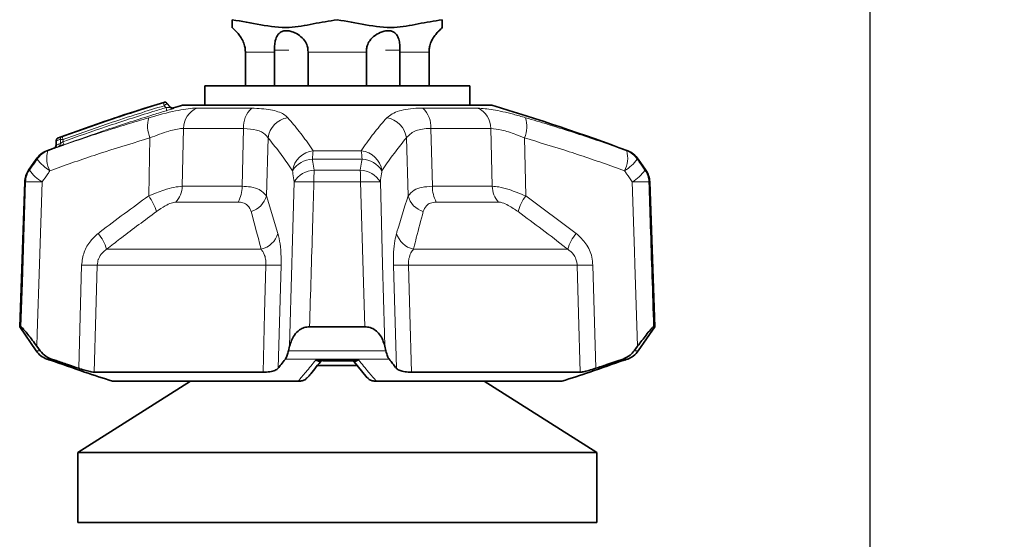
# Model space of a CAD drawing. Header units: millimetres. Extents: x 0 to 1118, y 0 to 864.
# Tile 13 of 86: x 476 to 498, y 116 to 127. Entities that reach past the tile are written whole.
import ezdxf

# ---------------------------------------------------------------- set-up
doc = ezdxf.new("R2010")
doc.units = ezdxf.units.MM
doc.layers.add('ALPHAREV', color=7, linetype='Continuous', lineweight=25)
doc.styles.add('SLDTEXTSTYLE0', font='TXT', dxfattribs={"width": 0.605})
doc.dimstyles.new('SLDDIMSTYLE2', dxfattribs={"dimtxt": 3.175, "dimasz": 4.572, "dimexe": 0, "dimexo": 0.0625, "dimgap": 0.79375, "dimtad": 0, "dimtih": 1, "dimtoh": 1, "dimdec": 1, "dimlfac": 4, "dimrnd": 1e-09, "dimzin": 12, "dimdsep": 46, "dimtxsty": 'SLDTEXTSTYLE0', "dimsah": 1, "dimcen": 0.09, "dimadec": 0, "dimazin": 3, "dimtfac": 1, "dimtofl": 0, "dimtmove": 0, "dimatfit": 3, "dimfxl": 1, "dimfrac": 2, "dimtolj": 1, "dimtzin": 12, "dimarcsym": 0})

# ---------------------------------------------------------------- blocks, each defined once
blk = doc.blocks.new('_D_8')
at = {"layer": 'ALPHAREV'}
for p, q in [((495.168, 143.742), (495.168, 70.576)), ((560.288, 143.742), (560.288, 70.576)), ((528.941, 74.613), (527.849, 74.613)), ((527.849, 74.613), (527.849, 69.74)), ((537.429, 74.613), (538.521, 74.613)), ((538.521, 74.613), (538.521, 69.74)), ((495.168, 72.176), (515.117, 72.176)), ((560.288, 72.176), (540.339, 72.176)), ((527.849, 69.74), (528.941, 69.74)), ((538.521, 69.74), (537.429, 69.74))]:
    blk.add_line(p, q, dxfattribs=at)
for points in [[(495.168, 72.176), (499.74, 71.414), (499.74, 72.938)], [(560.288, 72.176), (555.716, 72.938), (555.716, 71.414)]]:
    blk.add_solid(points, dxfattribs=at)
at = {"layer": 'ALPHAREV', "char_height": 3.175, "attachment_point": 1, "style": 'SLDTEXTSTYLE0'}
for s, insert in [('260.5', (515.844, 73.833)), ('10.3', (528.941, 73.833))]:
    blk.add_mtext(s, dxfattribs=dict(at, insert=insert))

msp = doc.modelspace()

# ---------------------------------------------------------------- linework, layer by layer
at = {"color": 7, "linetype": 'Continuous', "lineweight": 35}
for p, q in [((481.696709, 126.579657), (481.695829, 126.630472)), ((482.453601, 126.630472), (482.454481, 126.579657)), ((483.776185, 126.579657), (483.777065, 126.630472)), ((484.534838, 126.630472), (484.533957, 126.579657)), ((481.035858, 126.579657), (481.035858, 125.817972)), ((481.696709, 125.817972), (481.696709, 126.579657)), ((482.454481, 126.579657), (482.454481, 125.817972)), ((483.776185, 125.817972), (483.776185, 126.579657)), ((484.533957, 126.579657), (484.533957, 125.817972)), ((485.194809, 125.817972), (485.194809, 126.579657)), ((480.115333, 125.817972), (480.115333, 125.380472)), ((480.115333, 125.817972), (486.115333, 125.817972)), ((486.115333, 125.380472), (486.115333, 125.817972)), ((479.333876, 125.342218), (479.265784, 125.423367)), ((479.615333, 125.380472), (486.615333, 125.380472)), ((476.754997, 124.577243), (476.751041, 124.475623)), ((476.30232, 124.161757), (476.129553, 123.90956)), ((490.101114, 123.90956), (489.928347, 124.161757)), ((476.04235, 123.644433), (475.927833, 120.365099)), ((490.302833, 120.365099), (490.188316, 123.644433)), ((475.927833, 120.365099), (476.30232, 119.818441)), ((475.927833, 120.365099), (475.955129, 120.365099)), ((482.489528, 120.365099), (483.741138, 120.365099)), ((489.928347, 119.818441), (490.302833, 120.365099)), ((490.275537, 120.365099), (490.302833, 120.365099)), ((476.314981, 119.924071), (476.392063, 119.818441)), ((482.013156, 119.818441), (482.036634, 119.924071)), ((484.194032, 119.924071), (484.21751, 119.818441)), ((489.838603, 119.818441), (489.915686, 119.924071)), ((483.56877, 119.486121), (482.656235, 119.486121)), ((482.787937, 119.593526), (483.487187, 119.593526)), ((483.465853, 119.609943), (483.793451, 119.209055)), ((477.616286, 119.33347), (481.435159, 119.33347)), ((484.795507, 119.33347), (488.61438, 119.33347)), ((479.790928, 119.130472), (477.241583, 117.517621)), ((478.029718, 119.130472), (482.227685, 119.130472)), ((484.002982, 119.130472), (488.200949, 119.130472)), ((488.989083, 117.517621), (486.439739, 119.130472)), ((477.241583, 117.517621), (477.241583, 115.930121)), ((483.115333, 117.517621), (477.241583, 117.517621)), ((488.989083, 117.517621), (483.115333, 117.517621)), ((488.989083, 115.930121), (488.989083, 117.517621)), ((483.115333, 115.930121), (477.241583, 115.930121)), ((488.989083, 115.930121), (483.115333, 115.930121))]:
    msp.add_line(p, q, dxfattribs=at)
at = {"color": 7, "linetype": 'Continuous', "lineweight": 18}
for p, q in [((481.695829, 126.630472), (482.019059, 126.630472)), ((484.534838, 126.630472), (484.211608, 126.630472)), ((481.696709, 126.579657), (481.035858, 126.579657)), ((483.776185, 126.579657), (482.454481, 126.579657)), ((485.194809, 126.579657), (484.533957, 126.579657)), ((479.237416, 125.326385), (479.20055, 125.370488)), ((479.266435, 125.422586), (479.266227, 125.41608)), ((479.940156, 125.314502), (481.180955, 125.314502)), ((485.049712, 125.314502), (486.29051, 125.314502)), ((479.63802, 124.853714), (479.606449, 123.545158)), ((480.996888, 124.853714), (479.63802, 124.853714)), ((480.960927, 123.545158), (480.996888, 124.853714)), ((485.233779, 124.853714), (485.269739, 123.545158)), ((486.592646, 124.853714), (485.233779, 124.853714)), ((486.624217, 123.545158), (486.592646, 124.853714)), ((476.848274, 124.512203), (476.850463, 124.607925)), ((476.909286, 124.607925), (476.908054, 124.554057)), ((478.847347, 123.327807), (478.87673, 124.640269)), ((481.55055, 124.640269), (481.510771, 123.327807)), ((484.719896, 123.327807), (484.680116, 124.640269)), ((487.353936, 124.640269), (487.383319, 123.327807)), ((476.76271, 124.576943), (476.754997, 124.577243)), ((476.76271, 124.576943), (476.758976, 124.481034)), ((476.32549, 124.161757), (476.30232, 124.161757)), ((476.540337, 124.347751), (476.562697, 124.347751)), ((483.676738, 124.161757), (482.553929, 124.161757)), ((482.573542, 124.347751), (483.657125, 124.347751)), ((489.66797, 124.347751), (489.69033, 124.347751)), ((489.928347, 124.161757), (489.905177, 124.161757)), ((476.129553, 123.90956), (476.149113, 123.90956)), ((482.592937, 123.90956), (483.63773, 123.90956)), ((490.081554, 123.90956), (490.101114, 123.90956)), ((476.062154, 123.644433), (476.04235, 123.644433)), ((479.606449, 123.545158), (480.960927, 123.545158)), ((483.644251, 123.644433), (482.586416, 123.644433)), ((485.269739, 123.545158), (486.624217, 123.545158)), ((490.188316, 123.644433), (490.168512, 123.644433)), ((481.510771, 123.327807), (481.77285, 122.477096)), ((487.383319, 123.327807), (488.52478, 122.477096)), ((480.872595, 123.187746), (479.462582, 123.187746)), ((486.768084, 123.187746), (485.358072, 123.187746)), ((477.895949, 122.119684), (481.392531, 122.119684)), ((484.838135, 122.119684), (488.334717, 122.119684)), ((477.26486, 119.42301), (477.329809, 121.762271)), ((481.501759, 121.762271), (477.6848, 121.762271)), ((481.843499, 121.762271), (481.775809, 119.42301)), ((484.454857, 119.42301), (484.387168, 121.762271)), ((488.545867, 121.762271), (484.728907, 121.762271)), ((488.900858, 121.762271), (488.965807, 119.42301)), ((476.30232, 119.818441), (476.392063, 119.818441)), ((482.013156, 119.818441), (484.21751, 119.818441)), ((489.838603, 119.818441), (489.928347, 119.818441)), ((476.64594, 119.632448), (476.540337, 119.632448)), ((476.603103, 119.609124), (476.621403, 119.609124)), ((484.289018, 119.632448), (481.941648, 119.632448)), ((482.62747, 119.609124), (483.603196, 119.609124)), ((489.69033, 119.632448), (489.584726, 119.632448)), ((489.609264, 119.609124), (489.627564, 119.609124))]:
    msp.add_line(p, q, dxfattribs=at)
at = {"color": 7, "linetype": 'Continuous', "lineweight": 18, "flags": 128}
for points in [[(479.266227, 125.41608), (479.306061, 125.368422), (479.333485, 125.33561)], [(475.955129, 120.365099), (475.987618, 121.364135), (476.062154, 123.644433)], [(476.436887, 123.644433), (476.375768, 121.784256), (476.324435, 120.214047), (476.314981, 119.924071)], [(482.036634, 119.924071), (482.088162, 121.784256), (482.096046, 122.069115), (482.139606, 123.644433)], [(483.741138, 120.365099), (483.711614, 121.364135), (483.644251, 123.644433)], [(484.091061, 123.644433), (484.142504, 121.784256), (484.185994, 120.214047), (484.194032, 119.924071)], [(489.915686, 119.924071), (489.854898, 121.784256), (489.84556, 122.069115), (489.79378, 123.644433)], [(477.6848, 121.762271), (477.653693, 120.661358), (477.616286, 119.33347)], [(481.435159, 119.33347), (481.471596, 120.661358), (481.501759, 121.762271)], [(484.728907, 121.762271), (484.75907, 120.661358), (484.795507, 119.33347)], [(488.61438, 119.33347), (488.576973, 120.661358), (488.545867, 121.762271)]]:
    msp.add_lwpolyline(points, dxfattribs=at)
at = {"color": 7, "linetype": 'Continuous', "lineweight": 35}
for centre, radius, start, end in [((480.240333, 126.579657), 0.75, 40.296517, 48.2172417), ((485.990333, 126.579657), 0.75, 131.7590104, 139.7106514), ((493.987933, 77.49072), 50.1875, 107.1525461, 110.0226726), ((479.208981, 125.374383), 0.075, 40.006977, 107.174608), ((479.390915, 125.383888), 0.075026, 220.0516396, 286.8612593), ((479.390892, 125.390949), 0.075, 220.8090938, 286.7391601), ((493.987933, 77.49072), 50, 106.7054726, 106.9485529), ((472.242733, 77.49072), 50, 69.5767757, 73.2945274), ((476.82994, 124.574325), 0.075, 110.0225216, 177.7704362), ((493.987933, 77.49072), 50, 110.2234889, 110.4232243), ((476.676077, 124.478008), 0.075, 289.8134119, 358.2780249), ((476.714812, 123.87918), 0.5, 110.4232243, 145.5870168), ((489.515854, 123.87918), 0.5, 34.4129832, 69.5767757), ((476.542045, 123.626983), 0.5, 145.5870168, 178), ((489.688621, 123.626983), 0.5, 2, 34.4129832), ((476.714812, 120.101018), 0.5, 214.4129832, 249.5767757), ((489.515854, 120.101018), 0.5, 290.4232243, 325.5870168), ((493.987933, 166.489479), 50, 249.5767757, 249.6535058), ((472.242733, 166.489479), 50, 290.3464942, 290.4232243)]:
    msp.add_arc(centre, radius, start, end, dxfattribs=at)
at = {"color": 7, "linetype": 'Continuous', "lineweight": 18}
for centre, radius, start, end in [((479.208794, 125.367808), 0.075025, 40.0467377, 107.0761875), ((479.386107, 125.443439), 0.199383, 181.124642, 201.4618522), ((479.359407, 125.211748), 0.224575, 114.5141348, 135.0211016), ((479.046715, 125.252677), 0.20445, 1.3105445, 21.1321791), ((480.131634, 124.859503), 0.493647, 112.8228207, 180.6719308), ((481.552622, 124.898878), 0.557566, 131.804264, 184.6461246), ((484.678045, 124.898878), 0.557566, 355.3538754, 48.195736), ((486.099033, 124.859503), 0.493647, 359.3280692, 67.1771793), ((479.479561, 124.90127), 0.656907, 162.4913426, 203.4106904), ((482.072172, 124.579319), 0.52517, 98.3658804, 173.3353962), ((484.158495, 124.579319), 0.52517, 6.6646038, 81.6341196), ((486.751106, 124.90127), 0.656907, 336.5893096, 17.5086574), ((476.829755, 124.582532), 0.067277, 112.267846, 184.7656269), ((476.91802, 124.613195), 0.067762, 112.4527166, 184.4609269), ((476.879875, 123.466993), 1.141311, 88.5233251, 91.4766749), ((477.083427, 124.688014), 0.191675, 183.6474701, 204.6983844), ((476.691799, 124.475517), 0.067403, 292.5526671, 4.6955199), ((476.780579, 124.50701), 0.067893, 292.7322339, 4.3871643), ((476.730346, 124.472976), 0.195331, 3.8764649, 24.5253419), ((476.737328, 123.880776), 0.498559, 110.5039038, 145.6958099), ((477.107051, 124.72079), 0.960914, 215.5752408, 239.0574353), ((477.14349, 124.184113), 0.603405, 164.2648508, 208.4527301), ((482.627879, 123.82099), 0.529556, 95.8894824, 171.7879582), ((482.576266, 123.609076), 0.553133, 92.3144567, 148.6768037), ((483.911614, 124.11262), 1.358574, 170.0335444, 177.9272599), ((482.319053, 124.11262), 1.358574, 2.0727401, 9.9664556), ((483.602787, 123.82099), 0.529556, 8.2120418, 84.1105176), ((483.6544, 123.609076), 0.553133, 31.3231963, 87.6855433), ((489.087177, 124.184113), 0.603405, 331.5472699, 15.7351492), ((489.123616, 124.72079), 0.960914, 300.9425647, 324.4247592), ((489.493339, 123.880776), 0.498559, 34.3041901, 69.4960962), ((476.562794, 123.627053), 0.500941, 145.6704703, 178.0118009), ((476.922133, 124.45987), 0.948895, 215.4469104, 239.244189), ((482.6131, 123.354953), 0.554974, 92.082163, 148.5596551), ((488.180826, 123.639478), 5.594412, 177.2328461, 179.949251), ((478.049841, 123.639478), 5.594412, 0.050749, 2.7671539), ((483.617566, 123.354953), 0.554974, 31.4403449, 87.917837), ((489.308533, 124.45987), 0.948895, 300.755811, 324.5530896), ((489.667873, 123.627053), 0.500941, 1.9881991, 34.3295297), ((476.24952, 119.898552), 3.750564, 87.1364902, 92.8635098), ((479.068412, 123.55407), 0.538111, 317.0969813, 359.0511024), ((480.214714, 123.539959), 0.746232, 331.8365176, 0.3992229), ((482.363011, 117.937176), 5.711628, 87.7583571, 92.2416429), ((483.867656, 117.937176), 5.711628, 87.7583571, 92.2416429), ((486.015953, 123.539959), 0.746232, 179.6007771, 208.1634824), ((487.162254, 123.55407), 0.538111, 180.9488976, 222.9030187), ((489.981146, 119.898552), 3.750564, 87.1364902, 92.8635098), ((478.020102, 122.702134), 1.037209, 14.9892186, 37.1014418), ((481.014474, 123.460342), 0.513688, 287.4872315, 345.048189), ((485.216192, 123.460342), 0.513688, 194.951811, 252.5127685), ((488.210564, 122.702134), 1.037209, 142.8985582, 165.0107814), ((476.997598, 121.871205), 0.932082, 15.4611076, 40.5446468), ((481.274361, 122.626481), 0.520392, 283.1251821, 343.3178591), ((484.956306, 122.626481), 0.520392, 196.6821409, 256.8748179), ((489.233069, 121.871205), 0.932082, 139.4553532, 164.5388924), ((477.507304, 127.417645), 5.658158, 268.2023464, 271.7976536), ((481.672629, 126.954051), 5.194591, 268.1149871, 271.8850129), ((484.558037, 126.954051), 5.194591, 268.1149871, 271.8850129), ((488.723362, 127.417645), 5.658158, 268.2023464, 271.7976536)]:
    msp.add_arc(centre, radius, start, end, dxfattribs=at)
at = {"color": 7, "linetype": 'Continuous', "lineweight": 35}
for points, knots in [([(480.739717, 127.317972), (480.953533, 127.278632), (481.380719, 127.200034), (481.997446, 127.103805), (482.573592, 127.227644), (482.93463, 127.287842), (483.115333, 127.317972)], [0, 0, 0, 0, 0.271625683, 0.542687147, 0.771111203, 1, 1, 1, 1]), ([(480.739717, 127.139225), (480.739717, 127.139225), (480.739717, 127.115006), (480.739717, 127.22475), (480.739717, 127.286836), (480.739717, 127.317972)], [0, 0, 0, 0, 0.000005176, 0.498506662, 1, 1, 1, 1]), ([(483.115333, 127.317972), (483.329149, 127.278632), (483.756335, 127.200034), (484.373062, 127.103805), (484.949208, 127.227644), (485.310246, 127.287842), (485.490949, 127.317972)], [0, 0, 0, 0, 0.271625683, 0.542687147, 0.771111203, 1, 1, 1, 1]), ([(485.490949, 127.317972), (485.490949, 127.317258), (485.490949, 127.295904), (485.490949, 127.195612), (485.490949, 127.15801), (485.490949, 127.139225)], [0, 0, 0, 0, 0.017004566, 0.508921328, 1, 1, 1, 1]), ([(480.811813, 127.065831), (480.811737, 127.065906), (480.803788, 127.073825), (480.812552, 127.065136), (480.844281, 127.034071), (480.906882, 126.963362), (480.974865, 126.855915), (481.020887, 126.738365), (481.03026, 126.661805), (481.034096, 126.630472)], [0, 0, 0, 0, 0.001387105, 0.146042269, 0.279984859, 0.487110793, 0.69974118, 0.877116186, 1, 1, 1, 1]), ([(481.695829, 126.630472), (481.695714, 126.663661), (481.695453, 126.738688), (481.713885, 126.857378), (481.756606, 126.968959), (481.829294, 127.04162), (481.924785, 127.070806), (482.022722, 127.066943), (482.140652, 127.03331), (482.26717, 126.96361), (482.37678, 126.85586), (482.440922, 126.738373), (482.449919, 126.661807), (482.453601, 126.630472)], [0, 0, 0, 0, 0.068836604, 0.155609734, 0.274919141, 0.395619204, 0.471778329, 0.548294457, 0.619144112, 0.728704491, 0.841176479, 0.934999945, 1, 1, 1, 1]), ([(483.777065, 126.630472), (483.781112, 126.663661), (483.79026, 126.738688), (483.855006, 126.857378), (483.968698, 126.968959), (484.10757, 127.04162), (484.233513, 127.070806), (484.327271, 127.066943), (484.41096, 127.03331), (484.475863, 126.96361), (484.517194, 126.85586), (484.535376, 126.738373), (484.534994, 126.661807), (484.534838, 126.630472)], [0, 0, 0, 0, 0.068836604, 0.155609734, 0.274919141, 0.395619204, 0.471778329, 0.548294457, 0.619144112, 0.728704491, 0.841176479, 0.934999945, 1, 1, 1, 1]), ([(485.19657, 126.630472), (485.200738, 126.663667), (485.210159, 126.738706), (485.256341, 126.857267), (485.328031, 126.969547), (485.391697, 127.039766), (485.42186, 127.068731), (485.418553, 127.065545), (485.417662, 127.064686)], [0, 0, 0, 0, 0.137696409, 0.311271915, 0.54993094, 0.791371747, 0.943715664, 1, 1, 1, 1]), ([(481.034096, 126.630472), (481.034684, 126.620549), (481.035686, 126.603623), (481.035807, 126.58667), (481.035858, 126.579657)], [0, 0, 0, 0, 0.586298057, 1, 1, 1, 1]), ([(485.194809, 126.579657), (485.194923, 126.590218), (485.195106, 126.607172), (485.196169, 126.624092), (485.19657, 126.630472)], [0, 0, 0, 0, 0.622920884, 1, 1, 1, 1]), ([(476.89214, 124.67582), (477.234914, 124.797118), (477.802997, 124.998147), (478.569286, 125.248843), (478.992183, 125.379437), (479.186763, 125.439525)], [0, 0, 0, 0, 0.450959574, 0.7473806, 1, 1, 1, 1]), ([(476.703901, 124.408315), (476.703437, 124.408147), (476.701935, 124.407607), (476.711231, 124.410955), (476.71765, 124.413268)], [0, 0, 0, 0, 0.309464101, 1, 1, 1, 1]), ([(476.806815, 124.44439), (476.81442, 124.446988), (476.831672, 124.452882), (476.873577, 124.467624), (476.908019, 124.479998), (476.925231, 124.486181)], [0, 0, 0, 0, 0.282838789, 0.64162949, 1, 1, 1, 1]), ([(476.314981, 119.924071), (476.245577, 120.017346), (476.144483, 120.153211), (476.034056, 120.287249), (475.975628, 120.352542), (475.961724, 120.361059), (475.955129, 120.365099)], [0, 0, 0, 0, 0.455736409, 0.66382755, 0.840546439, 1, 1, 1, 1]), ([(482.489528, 120.365099), (482.447825, 120.360967), (482.364715, 120.352731), (482.242466, 120.286012), (482.108196, 120.150243), (482.064384, 120.011775), (482.036634, 119.924071)], [0, 0, 0, 0, 0.161654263, 0.322163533, 0.570665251, 1, 1, 1, 1]), ([(484.194032, 119.924071), (484.164097, 120.017346), (484.120493, 120.153211), (483.984819, 120.287249), (483.868952, 120.352542), (483.782259, 120.361059), (483.741138, 120.365099)], [0, 0, 0, 0, 0.455736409, 0.66382755, 0.840546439, 1, 1, 1, 1]), ([(490.275537, 120.365099), (490.268823, 120.360967), (490.255442, 120.352731), (490.195398, 120.286012), (490.083798, 120.150243), (489.980876, 120.011775), (489.915686, 119.924071)], [0, 0, 0, 0, 0.161654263, 0.322163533, 0.570665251, 1, 1, 1, 1]), ([(476.392063, 119.818441), (476.432232, 119.77313), (476.504114, 119.692046), (476.602523, 119.650692), (476.64594, 119.632448)], [0, 0, 0, 0, 0.558815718, 1, 1, 1, 1]), ([(481.941648, 119.632448), (481.956991, 119.657574), (481.98359, 119.701132), (482.004365, 119.783562), (482.013156, 119.818441)], [0, 0, 0, 0, 0.576857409, 1, 1, 1, 1]), ([(484.21751, 119.818441), (484.229393, 119.77313), (484.250658, 119.692046), (484.277275, 119.650692), (484.289018, 119.632448)], [0, 0, 0, 0, 0.558815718, 1, 1, 1, 1]), ([(489.584726, 119.632448), (489.641276, 119.657574), (489.739306, 119.701132), (489.809079, 119.783562), (489.838603, 119.818441)], [0, 0, 0, 0, 0.576857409, 1, 1, 1, 1]), ([(476.621403, 119.609124), (476.879561, 119.51717), (477.346836, 119.350729), (477.818594, 119.198568), (478.029718, 119.130472)], [0, 0, 0, 0, 0.552474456, 1, 1, 1, 1]), ([(476.64594, 119.632448), (476.680683, 119.620376), (476.803053, 119.577855), (477.009202, 119.507523), (477.181057, 119.450713), (477.26486, 119.42301)], [0, 0, 0, 0, 0.168843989, 0.594696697, 1, 1, 1, 1]), ([(481.775809, 119.42301), (481.79831, 119.450739), (481.853718, 119.519024), (481.908884, 119.590184), (481.941648, 119.632448)], [0, 0, 0, 0, 0.406081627, 1, 1, 1, 1]), ([(482.436702, 119.208625), (482.463513, 119.239075), (482.574129, 119.364707), (482.682314, 119.505915), (482.764279, 119.612898)], [0, 0, 0, 0, 0.242375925, 1, 1, 1, 1]), ([(482.732015, 119.597264), (482.751528, 119.594573), (482.771657, 119.591798), (482.789605, 119.597231), (482.790155, 119.597397)], [0, 0, 0, 0, 0.969348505, 1, 1, 1, 1]), ([(484.289018, 119.632448), (484.298328, 119.620376), (484.331117, 119.577855), (484.386354, 119.507523), (484.432402, 119.450713), (484.454857, 119.42301)], [0, 0, 0, 0, 0.168843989, 0.594696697, 1, 1, 1, 1]), ([(488.200949, 119.130472), (488.412196, 119.198608), (488.883953, 119.350771), (489.351229, 119.517213), (489.609264, 119.609124)], [0, 0, 0, 0, 0.447788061, 1, 1, 1, 1]), ([(488.965807, 119.42301), (489.049779, 119.450739), (489.256567, 119.519024), (489.462449, 119.590184), (489.584726, 119.632448)], [0, 0, 0, 0, 0.406081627, 1, 1, 1, 1]), ([(477.616286, 119.33347), (477.595566, 119.335427), (477.554146, 119.339338), (477.436476, 119.369409), (477.333209, 119.400709), (477.273598, 119.420159), (477.26486, 119.42301)], [0, 0, 0, 0, 0.312227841, 0.624137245, 0.944903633, 1, 1, 1, 1]), ([(481.775809, 119.42301), (481.755992, 119.406351), (481.716326, 119.373007), (481.593907, 119.340072), (481.487484, 119.335646), (481.435159, 119.33347)], [0, 0, 0, 0, 0.336651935, 0.673851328, 1, 1, 1, 1]), ([(484.795507, 119.33347), (484.745118, 119.335427), (484.644392, 119.339338), (484.528747, 119.369409), (484.474437, 119.400709), (484.45736, 119.420159), (484.454857, 119.42301)], [0, 0, 0, 0, 0.312227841, 0.624137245, 0.944903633, 1, 1, 1, 1]), ([(488.965807, 119.42301), (488.913345, 119.406351), (488.808335, 119.373007), (488.680882, 119.340072), (488.6363, 119.335646), (488.61438, 119.33347)], [0, 0, 0, 0, 0.336651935, 0.673851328, 1, 1, 1, 1]), ([(482.262764, 119.130472), (482.253781, 119.130472), (482.242055, 119.130472), (482.230408, 119.130472), (482.227685, 119.130472)], [0, 0, 0, 0, 0.766134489, 1, 1, 1, 1]), ([(482.433009, 119.211719), (482.425759, 119.20219), (482.402302, 119.171362), (482.342484, 119.139233), (482.289339, 119.133392), (482.262764, 119.130472)], [0, 0, 0, 0, 0.182795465, 0.59135902, 1, 1, 1, 1]), ([(483.797246, 119.212212), (483.804622, 119.202507), (483.828195, 119.171494), (483.888174, 119.139225), (483.941324, 119.13339), (483.967902, 119.130472)], [0, 0, 0, 0, 0.185467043, 0.592694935, 1, 1, 1, 1]), ([(484.002982, 119.130472), (483.993899, 119.130472), (483.982046, 119.130472), (483.970581, 119.130472), (483.967902, 119.130472)], [0, 0, 0, 0, 0.76630284, 1, 1, 1, 1])]:
    msp.add_open_spline(points, degree=3, knots=knots, dxfattribs=at)
at = {"color": 7, "linetype": 'Continuous', "lineweight": 18}
for points, knots in [([(476.908054, 124.554057), (477.234863, 124.66964), (477.909936, 124.908394), (478.688711, 125.159382), (479.139733, 125.296655), (479.237416, 125.326385)], [0, 0, 0, 0, 0.423682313, 0.875181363, 1, 1, 1, 1]), ([(479.20055, 125.370488), (479.00626, 125.31049), (478.583984, 125.180086), (477.818817, 124.929765), (477.251564, 124.729041), (476.909286, 124.607925)], [0, 0, 0, 0, 0.25260799, 0.549028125, 1, 1, 1, 1]), ([(479.251111, 125.257353), (479.153581, 125.227667), (478.703236, 125.090591), (477.925623, 124.839979), (477.251559, 124.60159), (476.925231, 124.486181)], [0, 0, 0, 0, 0.124808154, 0.576300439, 1, 1, 1, 1]), ([(478.853087, 125.098901), (479.062455, 125.156035), (479.459509, 125.264387), (479.792171, 125.312157), (479.92101, 125.314199), (479.940156, 125.314502)], [0, 0, 0, 0, 0.48711284, 0.923781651, 1, 1, 1, 1]), ([(479.186763, 125.439525), (479.186763, 125.439535), (479.186828, 125.44387), (479.186845, 125.44496), (479.186863, 125.446047)], [0, 0, 0, 0, 0.002214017, 1, 1, 1, 1]), ([(479.333485, 125.33561), (479.33343, 125.334779), (479.333364, 125.333778), (479.328964, 125.331903), (479.324286, 125.330817), (479.313777, 125.329187), (479.29905, 125.327664), (479.27223, 125.326402), (479.250785, 125.326225), (479.238882, 125.326368), (479.237416, 125.326385)], [0, 0, 0, 0, 0.143995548, 0.173327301, 0.333937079, 0.347080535, 0.529646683, 0.734104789, 0.967253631, 1, 1, 1, 1]), ([(479.251111, 125.257353), (479.253426, 125.258053), (479.272543, 125.263833), (479.307708, 125.274736), (479.351605, 125.288962), (479.385524, 125.300595), (479.40834, 125.309141), (479.411232, 125.311106), (479.412676, 125.312087)], [0, 0, 0, 0, 0.029382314, 0.242658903, 0.439738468, 0.627019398, 0.813639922, 1, 1, 1, 1]), ([(479.333485, 125.33561), (479.333481, 125.336164), (479.333458, 125.339595), (479.333434, 125.343358), (479.333444, 125.341905), (479.333446, 125.341515)], [0, 0, 0, 0, 0.123480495, 0.764897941, 1, 1, 1, 1]), ([(479.412741, 125.317979), (479.412745, 125.31837), (479.412761, 125.319825), (479.412719, 125.316066), (479.412682, 125.31264), (479.412676, 125.312087)], [0, 0, 0, 0, 0.236048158, 0.876670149, 1, 1, 1, 1]), ([(481.180955, 125.314502), (481.331584, 125.306872), (481.630931, 125.291709), (481.885026, 125.198406), (481.966884, 125.124851), (481.995763, 125.098901)], [0, 0, 0, 0, 0.395963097, 0.786901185, 1, 1, 1, 1]), ([(484.234904, 125.098901), (484.314048, 125.156035), (484.464141, 125.264387), (484.816845, 125.312157), (485.019583, 125.314199), (485.049712, 125.314502)], [0, 0, 0, 0, 0.48711284, 0.923781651, 1, 1, 1, 1]), ([(486.29051, 125.314502), (486.401597, 125.306872), (486.622362, 125.291709), (487.023877, 125.198406), (487.285338, 125.124851), (487.377579, 125.098901)], [0, 0, 0, 0, 0.395963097, 0.786901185, 1, 1, 1, 1]), ([(476.562697, 124.347751), (476.645371, 124.377597), (477.064876, 124.529046), (477.825653, 124.790061), (478.510403, 124.995892), (478.853087, 125.098901)], [0, 0, 0, 0, 0.109220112, 0.5542074, 1, 1, 1, 1]), ([(481.995763, 125.098901), (482.083409, 124.995892), (482.258543, 124.790061), (482.449065, 124.529046), (482.553049, 124.377597), (482.573542, 124.347751)], [0, 0, 0, 0, 0.4457926, 0.890779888, 1, 1, 1, 1]), ([(483.657125, 124.347751), (483.677617, 124.377597), (483.781601, 124.529046), (483.972124, 124.790061), (484.147258, 124.995892), (484.234904, 125.098901)], [0, 0, 0, 0, 0.109220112, 0.5542074, 1, 1, 1, 1]), ([(487.377579, 125.098901), (487.720263, 124.995892), (488.405013, 124.790061), (489.16579, 124.529046), (489.585296, 124.377597), (489.66797, 124.347751)], [0, 0, 0, 0, 0.4457926, 0.890779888, 1, 1, 1, 1]), ([(479.63802, 124.853714), (479.624868, 124.85355), (479.535722, 124.852436), (479.296993, 124.803521), (479.023402, 124.697244), (478.87673, 124.640269)], [0, 0, 0, 0, 0.074321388, 0.503740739, 1, 1, 1, 1]), ([(481.55055, 124.640269), (481.531364, 124.666204), (481.477825, 124.738576), (481.308704, 124.832122), (481.100346, 124.84655), (480.996888, 124.853714)], [0, 0, 0, 0, 0.219475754, 0.612438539, 1, 1, 1, 1]), ([(485.233779, 124.853714), (485.213104, 124.85355), (485.072975, 124.852436), (484.829059, 124.803521), (484.732098, 124.697244), (484.680116, 124.640269)], [0, 0, 0, 0, 0.074321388, 0.503740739, 1, 1, 1, 1]), ([(487.353936, 124.640269), (487.289018, 124.666204), (487.107864, 124.738576), (486.825591, 124.832122), (486.669935, 124.84655), (486.592646, 124.853714)], [0, 0, 0, 0, 0.219475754, 0.612438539, 1, 1, 1, 1]), ([(478.87673, 124.640269), (478.538151, 124.538252), (477.861125, 124.334258), (477.109431, 124.076045), (476.694731, 123.926178), (476.61297, 123.89663)], [0, 0, 0, 0, 0.445417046, 0.890659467, 1, 1, 1, 1]), ([(476.850463, 124.607925), (476.837862, 124.603583), (476.814835, 124.595649), (476.785589, 124.585245), (476.768944, 124.579205), (476.76271, 124.576943)], [0, 0, 0, 0, 0.430555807, 0.78674844, 1, 1, 1, 1]), ([(476.804261, 124.644792), (476.810503, 124.647057), (476.827172, 124.653107), (476.856459, 124.663527), (476.87952, 124.671472), (476.89214, 124.67582)], [0, 0, 0, 0, 0.213244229, 0.569433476, 1, 1, 1, 1]), ([(482.103753, 123.89663), (482.083938, 123.926178), (481.983434, 124.076045), (481.800001, 124.334258), (481.633711, 124.538252), (481.55055, 124.640269)], [0, 0, 0, 0, 0.109340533, 0.554582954, 1, 1, 1, 1]), ([(484.680116, 124.640269), (484.596955, 124.538252), (484.430666, 124.334258), (484.247232, 124.076045), (484.146728, 123.926178), (484.126913, 123.89663)], [0, 0, 0, 0, 0.4454170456, 0.8906594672, 1, 1, 1, 1]), ([(489.617697, 123.89663), (489.535935, 123.926178), (489.121236, 124.076045), (488.369542, 124.334258), (487.692516, 124.538252), (487.353936, 124.640269)], [0, 0, 0, 0, 0.109340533, 0.554582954, 1, 1, 1, 1]), ([(476.806815, 124.44439), (476.801427, 124.442564), (476.785629, 124.437211), (476.7559, 124.426939), (476.731577, 124.418246), (476.71765, 124.413268)], [0, 0, 0, 0, 0.1811782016, 0.5311655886, 1, 1, 1, 1]), ([(476.758976, 124.481034), (476.75578, 124.478646), (476.751182, 124.47521), (476.751579, 124.475507), (476.7517, 124.475598)], [0, 0, 0, 0, 0.695206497, 1, 1, 1, 1]), ([(476.758976, 124.481034), (476.769387, 124.484765), (476.783333, 124.489763), (476.807703, 124.498315), (476.827055, 124.505015), (476.842877, 124.510375), (476.848274, 124.512203)], [0, 0, 0, 0, 0.349990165, 0.468823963, 0.818815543, 1, 1, 1, 1]), ([(476.908054, 124.554057), (476.899439, 124.547785), (476.882589, 124.535517), (476.861269, 124.520635), (476.852167, 124.514729), (476.848274, 124.512203)], [0, 0, 0, 0, 0.374490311, 0.732454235, 1, 1, 1, 1]), ([(476.149113, 123.90956), (476.191948, 123.970858), (476.250712, 124.054948), (476.309543, 124.13898), (476.32549, 124.161757)], [0, 0, 0, 0, 0.728950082, 1, 1, 1, 1]), ([(482.553929, 124.161757), (482.557463, 124.13898), (482.570504, 124.054948), (482.583479, 123.970858), (482.592937, 123.90956)], [0, 0, 0, 0, 0.271049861, 1, 1, 1, 1]), ([(483.63773, 123.90956), (483.647188, 123.970858), (483.660162, 124.054948), (483.673203, 124.13898), (483.676738, 124.161757)], [0, 0, 0, 0, 0.728950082, 1, 1, 1, 1]), ([(489.905177, 124.161757), (489.921123, 124.13898), (489.979954, 124.054948), (490.038718, 123.970858), (490.081554, 123.90956)], [0, 0, 0, 0, 0.271049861, 1, 1, 1, 1]), ([(476.61297, 123.89663), (476.597056, 123.873852), (476.538336, 123.789806), (476.479661, 123.705726), (476.436887, 123.644433)], [0, 0, 0, 0, 0.271012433, 1, 1, 1, 1]), ([(482.139606, 123.644433), (482.130899, 123.705726), (482.118956, 123.789806), (482.106995, 123.873852), (482.103753, 123.89663)], [0, 0, 0, 0, 0.728987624, 1, 1, 1, 1]), ([(484.126913, 123.89663), (484.123671, 123.873852), (484.11171, 123.789806), (484.099767, 123.705726), (484.091061, 123.644433)], [0, 0, 0, 0, 0.271012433, 1, 1, 1, 1]), ([(489.79378, 123.644433), (489.751006, 123.705726), (489.69233, 123.789806), (489.633611, 123.873852), (489.617697, 123.89663)], [0, 0, 0, 0, 0.728987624, 1, 1, 1, 1]), ([(478.847347, 123.327807), (478.963667, 123.374313), (479.167176, 123.455678), (479.429509, 123.529725), (479.546702, 123.539947), (479.606449, 123.545158)], [0, 0, 0, 0, 0.395386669, 0.691753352, 1, 1, 1, 1]), ([(480.960927, 123.545158), (481.027722, 123.541685), (481.179419, 123.533797), (481.390857, 123.467202), (481.466622, 123.379128), (481.510771, 123.327807)], [0, 0, 0, 0, 0.247164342, 0.561326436, 1, 1, 1, 1]), ([(482.586416, 123.644433), (482.57658, 123.311423), (482.544294, 122.218317), (482.511991, 121.125202), (482.489528, 120.365099)], [0, 0, 0, 0, 0.304644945, 1, 1, 1, 1]), ([(484.719896, 123.327807), (484.758586, 123.374313), (484.826277, 123.455678), (485.024885, 123.529725), (485.187059, 123.539947), (485.269739, 123.545158)], [0, 0, 0, 0, 0.395386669, 0.691753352, 1, 1, 1, 1]), ([(486.624217, 123.545158), (486.671081, 123.541685), (486.777511, 123.533797), (487.032668, 123.467202), (487.254221, 123.379128), (487.383319, 123.327807)], [0, 0, 0, 0, 0.247164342, 0.561326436, 1, 1, 1, 1]), ([(490.168512, 123.644433), (490.179428, 123.311423), (490.215257, 122.218317), (490.250813, 121.125202), (490.275537, 120.365099)], [0, 0, 0, 0, 0.304644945, 1, 1, 1, 1]), ([(477.705886, 122.477096), (477.720775, 122.488628), (478.096159, 122.779395), (478.479352, 123.059149), (478.847347, 123.327807)], [0, 0, 0, 0, 0.0396607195, 1, 1, 1, 1]), ([(484.457816, 122.477096), (484.461219, 122.488628), (484.54701, 122.779395), (484.635202, 123.059149), (484.719896, 123.327807)], [0, 0, 0, 0, 0.03966072, 1, 1, 1, 1]), ([(479.462582, 123.187746), (479.42849, 123.182818), (479.359816, 123.172893), (479.203418, 123.095189), (479.08938, 123.016736), (479.022019, 122.970395)], [0, 0, 0, 0, 0.287499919, 0.579132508, 1, 1, 1, 1]), ([(481.168834, 122.970395), (481.147691, 123.021512), (481.112644, 123.106241), (480.996731, 123.177266), (480.909881, 123.184598), (480.872595, 123.187746)], [0, 0, 0, 0, 0.464640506, 0.77015777, 1, 1, 1, 1]), ([(485.358072, 123.187746), (485.311875, 123.182818), (485.218819, 123.172893), (485.112075, 123.095189), (485.080489, 123.016736), (485.061832, 122.970395)], [0, 0, 0, 0, 0.287499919, 0.579132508, 1, 1, 1, 1]), ([(487.208647, 122.970395), (487.134068, 123.021512), (487.01045, 123.106241), (486.856498, 123.177266), (486.794641, 123.184598), (486.768084, 123.187746)], [0, 0, 0, 0, 0.464640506, 0.77015777, 1, 1, 1, 1]), ([(479.022019, 122.970395), (478.757036, 122.774897), (478.393497, 122.506687), (478.021922, 122.218155), (477.910697, 122.131212), (477.895949, 122.119684)], [0, 0, 0, 0, 0.699893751, 0.960207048, 1, 1, 1, 1]), ([(481.392531, 122.119684), (481.389556, 122.131215), (481.314785, 122.420988), (481.240328, 122.701268), (481.168834, 122.970395)], [0, 0, 0, 0, 0.03979406, 1, 1, 1, 1]), ([(485.061832, 122.970395), (485.009723, 122.774897), (484.938233, 122.506687), (484.86355, 122.218155), (484.841111, 122.131212), (484.838135, 122.119684)], [0, 0, 0, 0, 0.699893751, 0.960207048, 1, 1, 1, 1]), ([(488.334717, 122.119684), (488.319971, 122.131215), (487.949419, 122.420988), (487.571514, 122.701268), (487.208647, 122.970395)], [0, 0, 0, 0, 0.03979406, 1, 1, 1, 1]), ([(477.705886, 122.477096), (477.64633, 122.424143), (477.513718, 122.306237), (477.368165, 122.059334), (477.342601, 121.861342), (477.329809, 121.762271)], [0, 0, 0, 0, 0.289426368, 0.64444415, 1, 1, 1, 1]), ([(481.843499, 121.762271), (481.844262, 121.822717), (481.846403, 121.992074), (481.825933, 122.256322), (481.790522, 122.403599), (481.77285, 122.477096)], [0, 0, 0, 0, 0.2175479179, 0.6095207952, 1, 1, 1, 1]), ([(484.457816, 122.477096), (484.444449, 122.424143), (484.414687, 122.306237), (484.386284, 122.059334), (484.386873, 121.861342), (484.387168, 121.762271)], [0, 0, 0, 0, 0.289426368, 0.64444415, 1, 1, 1, 1]), ([(488.900858, 121.762271), (488.895334, 121.822717), (488.879858, 121.992074), (488.76278, 122.256322), (488.604012, 122.403599), (488.52478, 122.477096)], [0, 0, 0, 0, 0.2175479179, 0.6095207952, 1, 1, 1, 1]), ([(477.895949, 122.119684), (477.862192, 122.093856), (477.790214, 122.038784), (477.732033, 121.949039), (477.694987, 121.854507), (477.689431, 121.804204), (477.6848, 121.762271)], [0, 0, 0, 0, 0.311999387, 0.665264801, 0.720963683, 1, 1, 1, 1]), ([(481.392531, 122.119684), (481.418377, 122.084133), (481.461572, 122.024718), (481.490405, 121.921173), (481.502159, 121.838614), (481.501919, 121.79271), (481.501759, 121.762271)], [0, 0, 0, 0, 0.4151069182, 0.693743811, 0.7969188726, 1, 1, 1, 1]), ([(484.838135, 122.119684), (484.818564, 122.093856), (484.776832, 122.038784), (484.746616, 121.949039), (484.729641, 121.854507), (484.729241, 121.804204), (484.728907, 121.762271)], [0, 0, 0, 0, 0.311999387, 0.665264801, 0.720963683, 1, 1, 1, 1]), ([(488.334717, 122.119684), (488.379515, 122.084133), (488.454383, 122.024718), (488.511759, 121.921173), (488.539102, 121.838614), (488.54317, 121.79271), (488.545867, 121.762271)], [0, 0, 0, 0, 0.415106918, 0.693743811, 0.796918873, 1, 1, 1, 1]), ([(482.227685, 119.130472), (482.287647, 119.198608), (482.421555, 119.350771), (482.554214, 119.517213), (482.62747, 119.609124)], [0, 0, 0, 0, 0.447788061, 1, 1, 1, 1]), ([(482.62747, 119.609124), (482.628041, 119.60897), (482.646673, 119.603932), (482.682155, 119.595245), (482.715882, 119.59661), (482.732015, 119.597264)], [0, 0, 0, 0, 0.016217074, 0.529423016, 1, 1, 1, 1]), ([(482.755098, 119.597117), (482.753179, 119.594662), (482.740372, 119.57828), (482.706592, 119.573785), (482.665468, 119.583181), (482.637386, 119.601486), (482.627765, 119.608897), (482.62747, 119.609124)], [0, 0, 0, 0, 0.057447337, 0.3832844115, 0.7882807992, 0.9935120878, 1, 1, 1, 1]), ([(483.603196, 119.609124), (483.602901, 119.608897), (483.59328, 119.601485), (483.565232, 119.583312), (483.523854, 119.57292), (483.48611, 119.580882), (483.469927, 119.603036), (483.464446, 119.610538)], [0, 0, 0, 0, 0.005848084, 0.190839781, 0.555896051, 0.849599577, 1, 1, 1, 1]), ([(483.487258, 119.597191), (483.507157, 119.596298), (483.544642, 119.594614), (483.583993, 119.60393), (483.602625, 119.60897), (483.603196, 119.609124)], [0, 0, 0, 0, 0.52310914, 0.98539207, 1, 1, 1, 1]), ([(483.603196, 119.609124), (483.676452, 119.517213), (483.809111, 119.350771), (483.943019, 119.198608), (484.002982, 119.130472)], [0, 0, 0, 0, 0.552211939, 1, 1, 1, 1])]:
    msp.add_open_spline(points, degree=3, knots=knots, dxfattribs=at)

# ---------------------------------------------------------------- dimensions: what is measured, and where the dimension line sits
at = {"layer": 'ALPHAREV'}
dim = msp.add_linear_dim(base=(560.287833, 72.176335), p1=(495.167833, 145.342047), p2=(560.287833, 145.342047), dimstyle='SLDDIMSTYLE2', dxfattribs=at)
dim.commit()
dim.dimension.update_dxf_attribs({"geometry": '_D_8', "text_midpoint": (527.727833, 72.176335), "dimtype": 160})

doc.saveas('drawing.dxf')
